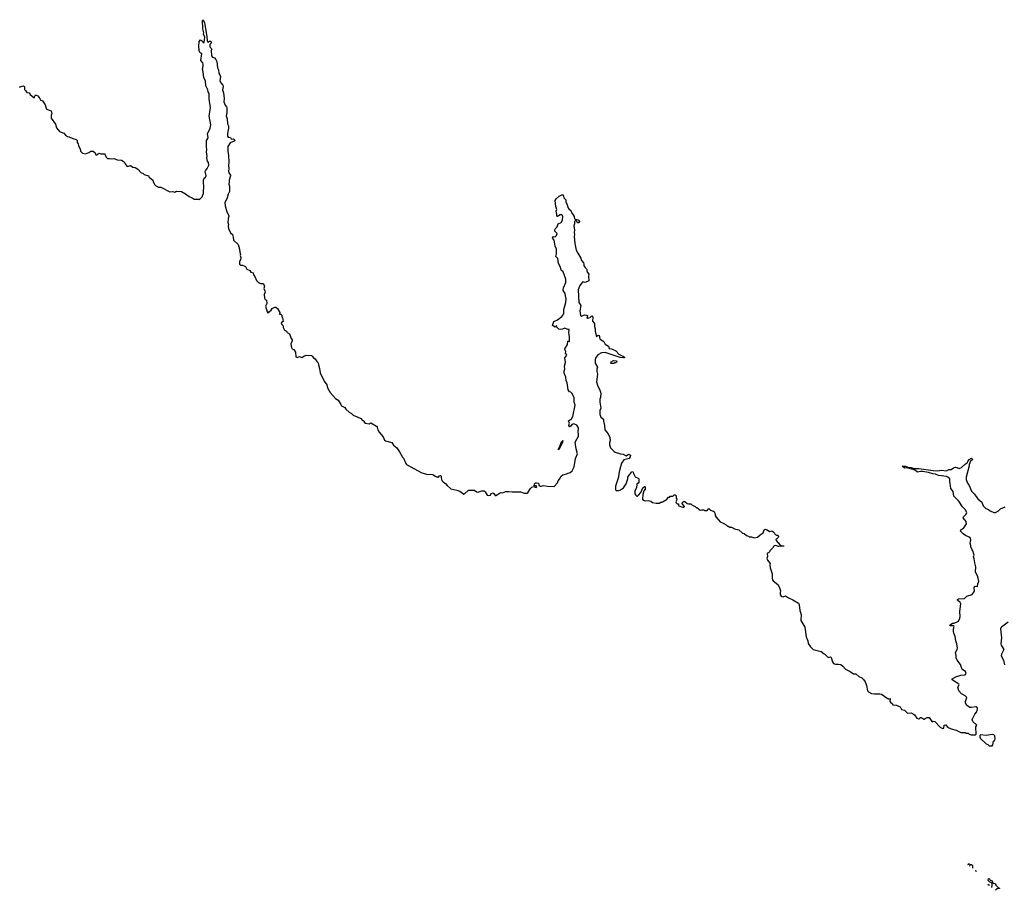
# Model space of a CAD drawing. Extents: x 2386897 to 2565480, y 579156 to 761880.
# Tile 44 of 191: x 2406980 to 2423390, y 658551 to 673056. Entities that reach past the tile are written whole.
import ezdxf

# ---------------------------------------------------------------- set-up
doc = ezdxf.new("R2010")
doc.units = 0

msp = doc.modelspace()

# ---------------------------------------------------------------- linework, layer by layer
at = {"layer": '0CON10XD'}
for points in [[(2406982, 671926), (2406980, 671935), (2407045, 671952), (2407060, 671935), (2407062, 671892), (2407085, 671870), (2407101, 671842), (2407138, 671838), (2407152, 671812), (2407223, 671753), (2407233, 671785), (2407244, 671796), (2407255, 671800), (2407283, 671785), (2407316, 671745), (2407322, 671722), (2407358, 671705), (2407406, 671635), (2407426, 671566), (2407502, 671535), (2407517, 671495), (2407507, 671463), (2407504, 671414), (2407576, 671315), (2407592, 671255), (2407643, 671195), (2407718, 671165), (2407745, 671131), (2407775, 671109), (2407805, 671102), (2407865, 671074), (2407922, 671062), (2407940, 671045), (2407938, 671008), (2407955, 670990), (2407961, 670955), (2407987, 670907), (2407996, 670866), (2408025, 670830), (2408075, 670822), (2408134, 670846), (2408165, 670868), (2408205, 670868), (2408240, 670835), (2408250, 670805), (2408270, 670805), (2408287, 670823), (2408305, 670830), (2408335, 670820), (2408395, 670820), (2408407, 670807), (2408422, 670765), (2408445, 670746), (2408475, 670746), (2408505, 670738), (2408555, 670746), (2408603, 670723), (2408675, 670714), (2408720, 670690), (2408736, 670655), (2408765, 670616), (2408775, 670611), (2408825, 670626), (2408867, 670597), (2408905, 670591), (2408947, 670565), (2409005, 670507), (2409035, 670497), (2409053, 670475), (2409125, 670453), (2409138, 670435), (2409200, 670380), (2409209, 670345), (2409230, 670305), (2409245, 670291), (2409295, 670267), (2409335, 670266), (2409485, 670190), (2409533, 670193), (2409565, 670180), (2409580, 670195), (2409595, 670200), (2409675, 670191), (2409746, 670156), (2409805, 670110), (2409855, 670090), (2409888, 670068), (2409965, 670068), (2409975, 670062), (2410023, 670105), (2410042, 670168), (2410050, 670295), (2410043, 670325), (2410046, 670385), (2410055, 670413), (2410078, 670435), (2410088, 670455), (2410070, 670525), (2410075, 670540), (2410104, 670575), (2410131, 670635), (2410126, 670675), (2410109, 670699), (2410101, 670755), (2410103, 670787), (2410093, 670847), (2410100, 670895), (2410092, 670935), (2410095, 670970), (2410092, 671045), (2410116, 671075), (2410122, 671095), (2410111, 671155), (2410154, 671246), (2410167, 671305), (2410138, 671455), (2410158, 671585), (2410139, 671735), (2410136, 671825), (2410123, 671853), (2410117, 671887), (2410084, 671955), (2410079, 672035), (2410048, 672088), (2410039, 672185), (2410027, 672227), (2410040, 672285), (2410039, 672315), (2410031, 672335), (2409998, 672375), (2410017, 672485), (2409985, 672508), (2409969, 672545), (2409964, 672615), (2409970, 672695), (2409995, 672718), (2410025, 672698), (2410035, 672682), (2410045, 672672), (2410056, 672674), (2410065, 672765), (2410041, 672815), (2410049, 672835), (2410032, 672902), (2410027, 673045), (2410035, 673056), (2410046, 673045), (2410062, 673002), (2410099, 672775), (2410105, 672702), (2410115, 672682), (2410145, 672700), (2410158, 672698), (2410170, 672685), (2410170, 672665), (2410150, 672645), (2410150, 672605), (2410168, 672588), (2410170, 672575), (2410180, 672565), (2410172, 672545), (2410178, 672455), (2410194, 672434), (2410225, 672420), (2410250, 672395), (2410265, 672360), (2410277, 672255), (2410293, 672223), (2410300, 672165), (2410318, 672135), (2410326, 672106), (2410318, 672045), (2410332, 672002), (2410364, 671964), (2410369, 671945), (2410360, 671885), (2410376, 671835), (2410389, 671745), (2410380, 671685), (2410402, 671632), (2410428, 671605), (2410430, 671595), (2410430, 671505), (2410423, 671453), (2410439, 671405), (2410445, 671320), (2410462, 671285), (2410460, 671235), (2410452, 671225), (2410444, 671155), (2410444, 671115), (2410455, 671101), (2410493, 671093), (2410505, 671072), (2410515, 671067), (2410545, 671072), (2410570, 671045), (2410557, 671033), (2410487, 671003), (2410449, 670941), (2410447, 670865), (2410458, 670795), (2410464, 670685), (2410460, 670625), (2410464, 670576), (2410458, 670535), (2410465, 670502), (2410492, 670465), (2410492, 670455), (2410470, 670385), (2410473, 670355), (2410464, 670315), (2410478, 670275), (2410477, 670195), (2410455, 670148), (2410440, 670090), (2410401, 670005), (2410403, 669955), (2410435, 669857), (2410464, 669795), (2410464, 669775), (2410453, 669745), (2410451, 669675), (2410459, 669645), (2410454, 669615), (2410461, 669575), (2410495, 669507), (2410524, 669475), (2410536, 669435), (2410543, 669383), (2410621, 669311), (2410644, 669234), (2410649, 669185), (2410661, 669145), (2410657, 669125), (2410663, 669095), (2410658, 669055), (2410642, 669035), (2410645, 668982), (2410660, 668965), (2410696, 668966), (2410745, 668942), (2410765, 668898), (2410815, 668878), (2410835, 668852), (2410869, 668839), (2410878, 668805), (2410897, 668777), (2410925, 668710), (2410960, 668675), (2410991, 668661), (2411033, 668663), (2411042, 668655), (2411058, 668615), (2411047, 668575), (2411068, 668538), (2411073, 668515), (2411057, 668475), (2411058, 668415), (2411070, 668395), (2411092, 668382), (2411097, 668325), (2411079, 668285), (2411105, 668190), (2411115, 668170), (2411130, 668175), (2411144, 668196), (2411172, 668215), (2411190, 668245), (2411235, 668267), (2411250, 668265), (2411276, 668246), (2411318, 668175), (2411312, 668152), (2411335, 668148), (2411348, 668135), (2411348, 668108), (2411358, 668095), (2411370, 668025), (2411345, 668012), (2411338, 667995), (2411348, 667975), (2411369, 667955), (2411370, 667925), (2411386, 667896), (2411392, 667882), (2411425, 667867), (2411437, 667847), (2411475, 667820), (2411498, 667758), (2411520, 667725), (2411523, 667705), (2411500, 667655), (2411510, 667595), (2411520, 667575), (2411551, 667561), (2411576, 667515), (2411580, 667440), (2411605, 667429), (2411645, 667443), (2411685, 667430), (2411718, 667452), (2411755, 667464), (2411841, 667461), (2411855, 667452), (2411874, 667424), (2411906, 667405), (2411931, 667361), (2411955, 667338), (2411958, 667305), (2411979, 667245), (2411990, 667175), (2412054, 667035), (2412098, 666975), (2412110, 666920), (2412154, 666844), (2412245, 666745), (2412288, 666718), (2412334, 666644), (2412345, 666621), (2412398, 666595), (2412417, 666567), (2412470, 666515), (2412510, 666495), (2412540, 666465), (2412605, 666442), (2412665, 666410), (2412695, 666380), (2412705, 666380), (2412720, 666365), (2412723, 666353), (2412742, 666332), (2412805, 666322), (2412820, 666335), (2412835, 666337), (2412925, 666282), (2412940, 666265), (2412950, 666225), (2412970, 666185), (2413037, 666105), (2413060, 666050), (2413075, 666041), (2413181, 666011), (2413210, 665970), (2413264, 665924), (2413312, 665855), (2413360, 665765), (2413375, 665750), (2413415, 665660), (2413427, 665647), (2413684, 665504), (2413785, 665478), (2413835, 665482), (2413867, 665477), (2413885, 665470), (2413905, 665450), (2413925, 665440), (2413945, 665440), (2413955, 665430), (2413975, 665458), (2413995, 665463), (2414005, 665450), (2414004, 665424), (2414018, 665378), (2414039, 665359), (2414082, 665325), (2414104, 665294), (2414165, 665238), (2414265, 665220), (2414315, 665203), (2414385, 665150), (2414396, 665154), (2414458, 665215), (2414525, 665220), (2414558, 665215), (2414595, 665190), (2414615, 665184), (2414680, 665205), (2414720, 665205), (2414739, 665189), (2414773, 665135), (2414795, 665129), (2414825, 665133), (2414836, 665164), (2414865, 665173), (2414882, 665162), (2414905, 665130), (2414915, 665128), (2414988, 665172), (2415005, 665178), (2415025, 665172), (2415085, 665198), (2415135, 665198), (2415185, 665188), (2415325, 665188), (2415388, 665168), (2415435, 665168), (2415447, 665175), (2415485, 665242), (2415515, 665268), (2415545, 665280), (2415570, 665265), (2415585, 665264), (2415600, 665275), (2415585, 665288), (2415552, 665292), (2415560, 665325), (2415575, 665340), (2415595, 665342), (2415620, 665335), (2415632, 665322), (2415633, 665293), (2415654, 665284), (2415675, 665283), (2415705, 665298), (2415775, 665283), (2415885, 665278), (2415945, 665340), (2415952, 665375), (2415977, 665403)], [(2415977, 665403), (2416005, 665450), (2416030, 665475), (2416075, 665482), (2416155, 665513), (2416185, 665538), (2416220, 665605), (2416244, 665745), (2416277, 665825), (2416254, 665905), (2416236, 666015), (2416293, 666115), (2416296, 666145), (2416288, 666195), (2416296, 666235), (2416292, 666255), (2416265, 666299), (2416215, 666320), (2416180, 666310), (2416155, 666275), (2416145, 666277), (2416134, 666295), (2416144, 666335), (2416127, 666365), (2416129, 666375), (2416179, 666405), (2416200, 666445), (2416237, 666635), (2416220, 666685), (2416219, 666761), (2416184, 666835), (2416165, 666849), (2416144, 666854), (2416120, 666890), (2416102, 667005), (2416087, 667045), (2416082, 667102), (2416054, 667165), (2416057, 667205), (2416066, 667235), (2416060, 667285), (2416076, 667345), (2416064, 667425), (2416098, 667465), (2416096, 667476), (2416078, 667488), (2416082, 667532), (2416072, 667545), (2416068, 667575), (2416108, 667645), (2416115, 667698), (2416125, 667698), (2416135, 667688), (2416145, 667708), (2416145, 667770), (2416130, 667845), (2416138, 667885), (2416135, 667892), (2416115, 667894), (2416065, 667914), (2416025, 667899), (2415985, 667896), (2415965, 667901), (2415930, 667935), (2415925, 667960), (2415918, 667942), (2415905, 667932), (2415860, 667960), (2415884, 668025), (2415945, 668054), (2416017, 668113), (2416051, 668155), (2416050, 668180), (2416047, 668225), (2416083, 668347), (2416089, 668405), (2416074, 668455), (2416073, 668495), (2416040, 668545), (2416040, 668555), (2416043, 668587), (2416084, 668676), (2416082, 668735), (2416039, 668855), (2416004, 668885), (2415994, 668935), (2415962, 668995), (2415947, 669077), (2415918, 669108), (2415928, 669155), (2415924, 669235), (2415906, 669285), (2415888, 669385), (2415858, 669415), (2415875, 669442), (2415905, 669438), (2415925, 669458), (2415936, 669496), (2415898, 669535), (2415898, 669555), (2415908, 669575), (2415937, 669605), (2415955, 669657), (2416004, 669676), (2416024, 669716), (2416030, 669775), (2416026, 669796), (2416015, 669806), (2415986, 669806), (2415945, 669777), (2415934, 669785), (2415934, 669815), (2415922, 669865), (2415932, 669895), (2415914, 669945), (2415907, 670045), (2415920, 670070), (2415973, 670117), (2416015, 670138), (2416035, 670138), (2416049, 670089), (2416080, 670055), (2416084, 670015), (2416106, 669976), (2416116, 669926), (2416130, 669905), (2416163, 669875), (2416183, 669833), (2416206, 669806), (2416220, 669775), (2416225, 669740), (2416235, 669730), (2416245, 669732), (2416285, 669719), (2416310, 669695), (2416307, 669675), (2416295, 669669), (2416275, 669673), (2416264, 669694), (2416245, 669708), (2416231, 669699), (2416224, 669686), (2416224, 669655), (2416213, 669615), (2416228, 669555), (2416223, 669505), (2416228, 669475), (2416221, 669445), (2416232, 669325), (2416256, 669215), (2416280, 669165), (2416330, 669085), (2416344, 669044), (2416376, 669005), (2416383, 668985), (2416383, 668955), (2416402, 668925), (2416428, 668905), (2416433, 668893), (2416431, 668871), (2416444, 668844), (2416467, 668815), (2416460, 668785), (2416464, 668706), (2416405, 668677), (2416365, 668686), (2416358, 668682), (2416313, 668627), (2416287, 668555), (2416300, 668345), (2416331, 668295), (2416313, 668205), (2416325, 668126), (2416335, 668115), (2416345, 668116), (2416395, 668136), (2416426, 668135), (2416444, 668125), (2416445, 668115), (2416434, 668085), (2416445, 668081), (2416485, 668093), (2416515, 668122), (2416529, 668119), (2416534, 668086), (2416526, 668035), (2416559, 667995), (2416561, 667945), (2416571, 667905), (2416570, 667865), (2416595, 667770), (2416615, 667800), (2416630, 667795), (2416642, 667775), (2416644, 667755), (2416655, 667731), (2416715, 667692), (2416735, 667648), (2416793, 667615), (2416805, 667578), (2416845, 667571), (2416915, 667540), (2416965, 667481), (2417055, 667441), (2417062, 667435), (2417061, 667425), (2417045, 667420), (2416985, 667427), (2416735, 667512), (2416675, 667503), (2416617, 667475), (2416578, 667415), (2416571, 667395), (2416572, 667335), (2416608, 667265), (2416599, 667231), (2416599, 667195), (2416612, 667152), (2416593, 667025), (2416612, 666965), (2416649, 666885), (2416663, 666835), (2416661, 666759), (2416651, 666735), (2416649, 666685), (2416668, 666585), (2416651, 666545), (2416648, 666482), (2416666, 666435), (2416710, 666400), (2416710, 666365), (2416726, 666295), (2416732, 666225), (2416787, 666155), (2416814, 666095), (2416823, 666045), (2416811, 666005), (2416812, 665972), (2416825, 665921), (2416885, 665860), (2416905, 665850), (2416995, 665821), (2417035, 665820), (2417085, 665791), (2417125, 665816), (2417149, 665809), (2417158, 665798), (2417154, 665775), (2417135, 665746), (2417048, 665725), (2417012, 665668), (2416974, 665545), (2416964, 665496), (2416962, 665435), (2416910, 665285), (2416908, 665245), (2416912, 665225), (2416925, 665212), (2416965, 665210), (2416995, 665223), (2417042, 665258), (2417087, 665325), (2417116, 665404), (2417118, 665435), (2417135, 665470), (2417168, 665502), (2417170, 665515), (2417180, 665525), (2417197, 665527), (2417207, 665517), (2417210, 665495), (2417235, 665440), (2417287, 665417), (2417300, 665405), (2417297, 665353), (2417290, 665335), (2417263, 665317), (2417260, 665255), (2417234, 665205), (2417234, 665155), (2417245, 665138), (2417265, 665120), (2417275, 665120), (2417295, 665134), (2417330, 665180), (2417364, 665255), (2417395, 665280), (2417402, 665272), (2417404, 665235), (2417384, 665206), (2417364, 665146), (2417362, 665065), (2417373, 665053), (2417405, 665042), (2417455, 665048), (2417497, 665037), (2417525, 665010), (2417585, 665000), (2417635, 665000), (2417665, 665020), (2417685, 665020), (2417695, 665030), (2417705, 665030), (2417770, 665065), (2417770, 665075), (2417795, 665100), (2417808, 665102), (2417822, 665118), (2417865, 665120), (2417885, 665140), (2417905, 665140), (2417920, 665125), (2417920, 665085), (2417930, 665065), (2417928, 665045), (2417913, 665023), (2417920, 665005), (2417935, 664990), (2417958, 664988), (2417958, 664965), (2417964, 664954), (2418025, 664933), (2418050, 664935), (2418060, 664945), (2418020, 664995), (2418020, 665005), (2418045, 665030), (2418065, 665030), (2418103, 664993), (2418125, 664988), (2418165, 664990), (2418183, 664973), (2418240, 664945), (2418255, 664930), (2418265, 664930), (2418296, 664906), (2418304, 664894), (2418323, 664883), (2418345, 664890), (2418385, 664890), (2418395, 664880), (2418435, 664880), (2418465, 664910), (2418495, 664886), (2418540, 664870), (2418548, 664865), (2418570, 664825), (2418573, 664793), (2418585, 664770), (2418655, 664690), (2418705, 664670), (2418755, 664640), (2418775, 664620), (2418785, 664620), (2418815, 664600), (2418845, 664600), (2418893, 664573), (2418967, 664557), (2419025, 664500), (2419057, 664497), (2419092, 664462), (2419125, 664450), (2419135, 664440), (2419175, 664440), (2419225, 664422), (2419275, 664432), (2419320, 664475), (2419372, 664505), (2419388, 664555), (2419405, 664568), (2419440, 664555), (2419475, 664530), (2419515, 664540), (2419540, 664525), (2419585, 664470), (2419615, 664470), (2419620, 664465), (2419628, 664445), (2419622, 664428), (2419600, 664405), (2419585, 664400), (2419583, 664385), (2419655, 664302), (2419695, 664290), (2419710, 664295), (2419718, 664285), (2419625, 664280), (2419575, 664298), (2419555, 664290), (2419542, 664278), (2419540, 664265), (2419480, 664205), (2419475, 664190), (2419460, 664175), (2419445, 664170), (2419440, 664155), (2419442, 664115), (2419432, 664085), (2419445, 664050), (2419487, 663995), (2419482, 663975), (2419487, 663925), (2419523, 663823), (2419521, 663751), (2419527, 663725), (2419540, 663705), (2419616, 663646), (2419638, 663608), (2419661, 663541), (2419652, 663505), (2419654, 663475), (2419675, 663447), (2419705, 663443), (2419745, 663458), (2419794, 663424), (2419865, 663392), (2419958, 663335), (2419970, 663305), (2419981, 663211), (2420007, 663145), (2420000, 663045), (2420064, 662935), (2420089, 662775), (2420117, 662705), (2420122, 662665), (2420158, 662605), (2420205, 662563), (2420335, 662532), (2420385, 662490), (2420400, 662485), (2420445, 662440), (2420465, 662432), (2420495, 662440), (2420505, 662430), (2420524, 662355), (2420545, 662328), (2420575, 662319), (2420625, 662321), (2420665, 662311), (2420701, 662285), (2420745, 662234), (2420822, 662195), (2420875, 662160), (2420916, 662156), (2420965, 662114), (2421015, 662089), (2421042, 662062), (2421072, 662025), (2421092, 661965), (2421111, 661875), (2421127, 661855), (2421175, 661832), (2421225, 661823), (2421315, 661826), (2421345, 661821), (2421453, 661743), (2421465, 661740), (2421488, 661748), (2421490, 661725), (2421482, 661718), (2421482, 661705), (2421492, 661685), (2421526, 661656), (2421532, 661642), (2421595, 661638), (2421613, 661623), (2421655, 661608), (2421674, 661564), (2421725, 661550), (2421775, 661500), (2421845, 661510), (2421893, 661473), (2421931, 661421), (2421958, 661408), (2421972, 661408), (2421995, 661430), (2422005, 661430), (2422015, 661420), (2422025, 661420), (2422042, 661402), (2422055, 661400), (2422070, 661415), (2422105, 661430), (2422135, 661430), (2422182, 661362), (2422195, 661360), (2422205, 661370), (2422230, 661365), (2422321, 661271), (2422358, 661248), (2422380, 661255), (2422390, 661305), (2422415, 661310), (2422445, 661270), (2422505, 661240), (2422587, 661217), (2422665, 661182), (2422735, 661180), (2422755, 661170), (2422787, 661167)], [(2416885, 667330), (2416835, 667330), (2416830, 667335), (2416838, 667355), (2416875, 667378), (2416920, 667375), (2416930, 667365), (2416928, 667352), (2416915, 667340), (2416893, 667337), (2416885, 667330)], [(2415965, 665889), (2415957, 665897), (2415989, 665961), (2416008, 666025), (2416030, 666045), (2416025, 666010), (2415965, 665889)], [(2422787, 661167), (2422803, 661153), (2422835, 661140), (2422905, 661140), (2422920, 661155), (2422918, 661275), (2422930, 661305), (2422865, 661362), (2422852, 661395), (2422898, 661485), (2422931, 661525), (2422944, 661574), (2422943, 661593), (2422915, 661610), (2422845, 661596), (2422817, 661597), (2422762, 661635), (2422744, 661674), (2422743, 661695), (2422747, 661715), (2422762, 661745), (2422763, 661765), (2422735, 661791), (2422675, 661823), (2422632, 661872), (2422613, 661935), (2422637, 661973), (2422632, 661985), (2422522, 662055), (2422520, 662075), (2422582, 662108), (2422665, 662134), (2422735, 662142), (2422752, 662165), (2422743, 662195), (2422698, 662225), (2422680, 662245), (2422659, 662315), (2422604, 662385), (2422587, 662425), (2422587, 662465), (2422577, 662515), (2422606, 662564), (2422610, 662585), (2422597, 662655), (2422580, 662705), (2422572, 662782), (2422548, 662835), (2422543, 662865), (2422544, 662906), (2422557, 662947), (2422550, 662955), (2422495, 662958), (2422480, 662965), (2422485, 662976), (2422525, 662999), (2422555, 663002), (2422615, 663028), (2422624, 663035), (2422646, 663085), (2422652, 663115), (2422650, 663195), (2422666, 663324), (2422655, 663344), (2422611, 663385), (2422609, 663395), (2422625, 663409), (2422725, 663412), (2422765, 663450), (2422855, 663481), (2422892, 663535), (2422888, 663595), (2422895, 663610), (2422905, 663620), (2422935, 663610), (2422945, 663620), (2422948, 663655), (2422968, 663695), (2422947, 663775), (2422908, 663858), (2422917, 663943), (2422898, 664005), (2422890, 664075), (2422878, 664105), (2422886, 664134), (2422884, 664154), (2422868, 664205), (2422848, 664235), (2422833, 664273), (2422832, 664295), (2422820, 664335), (2422825, 664370), (2422830, 664385), (2422825, 664418), (2422805, 664437), (2422744, 664464), (2422702, 664492), (2422661, 664535), (2422666, 664555), (2422715, 664590), (2422758, 664655), (2422752, 664695), (2422702, 664755), (2422712, 664775), (2422753, 664815), (2422763, 664845), (2422737, 664895), (2422692, 664942), (2422632, 665035), (2422550, 665115), (2422537, 665197), (2422500, 665245), (2422490, 665335), (2422480, 665345), (2422480, 665405), (2422450, 665435), (2422428, 665445), (2422294, 665464), (2422245, 665484), (2422200, 665490), (2422125, 665512), (2422025, 665531), (2421995, 665530), (2421945, 665518), (2421912, 665545), (2421872, 665562), (2421765, 665590), (2421725, 665584), (2421687, 665615), (2421695, 665619), (2421746, 665616), (2421780, 665600), (2421840, 665595), (2421885, 665579), (2421965, 665578), (2422203, 665543), (2422275, 665541), (2422345, 665552), (2422425, 665538), (2422465, 665562), (2422505, 665560), (2422545, 665590), (2422575, 665600), (2422597, 665597), (2422635, 665580), (2422677, 665593), (2422744, 665656), (2422772, 665675), (2422780, 665695), (2422805, 665727), (2422845, 665748), (2422857, 665737), (2422858, 665725), (2422827, 665703), (2422802, 665645), (2422803, 665625), (2422754, 665436), (2422757, 665395), (2422778, 665335), (2422797, 665307), (2422845, 665200), (2422886, 665156), (2422951, 665071), (2423018, 665015), (2423035, 664958), (2423084, 664914), (2423125, 664898), (2423155, 664872), (2423215, 664848), (2423245, 664848), (2423295, 664872), (2423325, 664908), (2423405, 664940)], [(2423453, 663017), (2423345, 662937), (2423334, 662926), (2423329, 662905), (2423344, 662755), (2423334, 662655), (2423339, 662635), (2423382, 662565), (2423343, 662485), (2423339, 662455), (2423375, 662388), (2423395, 662308)], [(2423185, 660960), (2423200, 660975), (2423210, 661035), (2423230, 661055), (2423238, 661075), (2423232, 661122), (2423215, 661140), (2423185, 661148), (2423085, 661128), (2422995, 661140), (2422982, 661128), (2422980, 661105), (2422990, 661095), (2422990, 661085), (2423085, 660990), (2423115, 660980), (2423135, 660960), (2423185, 660960)], [(2422791, 658969), (2422790, 658985), (2422795, 658990), (2422805, 658990), (2422825, 658970), (2422835, 658980), (2422845, 658980), (2422860, 658965), (2422859, 658920)], [(2422820, 658952), (2422820, 658955), (2422811, 658957)], [(2422904, 658879), (2422905, 658880), (2422918, 658878), (2422920, 658865), (2422918, 658863)], [(2423181, 658597), (2423180, 658615), (2423190, 658625), (2423190, 658665), (2423178, 658678), (2423142, 658692), (2423122, 658712), (2423125, 658750), (2423145, 658740), (2423152, 658722), (2423185, 658710), (2423192, 658682), (2423208, 658668), (2423238, 658658), (2423250, 658645), (2423250, 658635), (2423292, 658592), (2423310, 658585), (2423310, 658580), (2423285, 658582), (2423273, 658577), (2423245, 658553), (2423241, 658551)], [(2423113, 658655), (2423138, 658638), (2423139, 658629)]]:
    msp.add_lwpolyline(points, dxfattribs=at)

doc.saveas('drawing.dxf')
